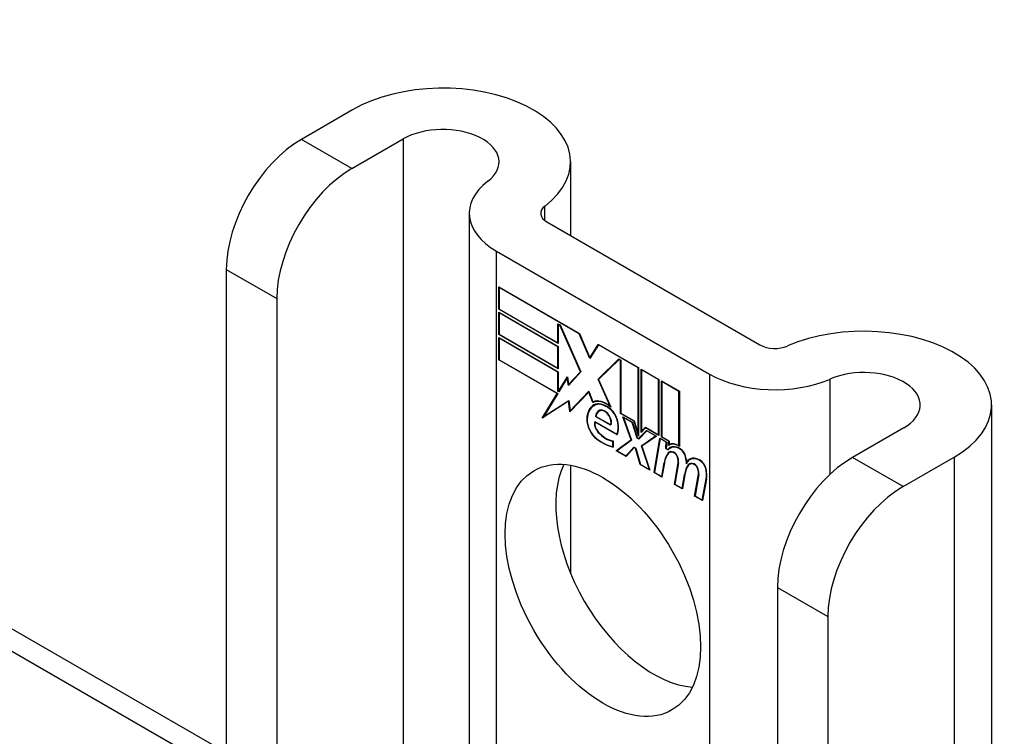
# Model space of a CAD drawing. Header units: inches. Extents: x 10 to 205, y 17 to 100.
# Tile 71 of 71: x 203.73 to 205.17, y 83.68 to 84.74. Entities that reach past the tile are written whole.
import ezdxf

# ---------------------------------------------------------------- set-up
doc = ezdxf.new("R2010")
doc.units = ezdxf.units.IN
doc.header["$MEASUREMENT"] = 0
doc.layers.add('Visible Edges(ANSI)', color=7, linetype='Continuous', lineweight=25)
doc.layers.add('Visible Tangent Edges(ANSI)', color=7, linetype='Continuous', lineweight=25)

msp = doc.modelspace()

# ---------------------------------------------------------------- linework, layer by layer
at = {"layer": 'Visible Edges(ANSI)'}
for p, q in [((180.5898, 97.1925), (204.0308, 83.6588)), ((204.2164, 84.6033), (204.1411, 84.5598)), ((204.2153, 84.517), (204.2906, 84.5605)), ((204.5365, 84.5268), (204.5365, 84.4185)), ((204.3878, 84.4511), (204.3878, 83.4527)), ((204.5019, 84.4385), (204.8148, 84.2579)), ((204.4277, 84.3956), (204.7405, 84.215)), ((204.0308, 84.3688), (204.0308, 83.6029)), ((204.4312, 84.3102), (204.4312, 84.3429)), ((204.4312, 84.3429), (204.5495, 84.2747)), ((204.4317, 84.342), (204.4323, 84.3423)), ((204.4317, 84.342), (204.4317, 84.3105)), ((204.5492, 84.2742), (204.4317, 84.342)), ((204.105, 84.3259), (204.105, 83.56)), ((204.4312, 84.3102), (204.4317, 84.3105)), ((204.5184, 84.2598), (204.4312, 84.3102)), ((204.4312, 84.2731), (204.4312, 84.3059)), ((204.4312, 84.3059), (204.5184, 84.2555)), ((204.4317, 84.3105), (204.5179, 84.2607)), ((204.4317, 84.305), (204.4323, 84.3053)), ((204.4317, 84.305), (204.4317, 84.2734)), ((204.5179, 84.2552), (204.4317, 84.305)), ((204.5179, 84.2607), (204.5179, 84.2889)), ((204.5179, 84.2889), (204.5211, 84.2871)), ((204.5184, 84.288), (204.519, 84.2883)), ((204.5208, 84.2866), (204.5184, 84.288)), ((204.5184, 84.288), (204.5184, 84.2598)), ((204.5208, 84.2866), (204.5212, 84.2868)), ((204.5511, 84.2183), (204.5208, 84.2866)), ((204.5211, 84.2871), (204.5517, 84.218)), ((204.4312, 84.2731), (204.4317, 84.2734)), ((204.5184, 84.2228), (204.4312, 84.2731)), ((204.4312, 84.2358), (204.4312, 84.2685)), ((204.4312, 84.2685), (204.5184, 84.2182)), ((204.4317, 84.2734), (204.5179, 84.2237)), ((204.4317, 84.2676), (204.4323, 84.2679)), ((204.5179, 84.2179), (204.4317, 84.2676)), ((204.4317, 84.2676), (204.4317, 84.2361)), ((204.5492, 84.2742), (204.5496, 84.2744)), ((204.5651, 84.2378), (204.5492, 84.2742)), ((204.5495, 84.2747), (204.565, 84.239)), ((204.5179, 84.2607), (204.5184, 84.261)), ((204.5179, 84.2552), (204.5184, 84.2555)), ((204.5179, 84.2237), (204.5179, 84.2552)), ((204.5184, 84.2555), (204.5184, 84.2228)), ((204.565, 84.239), (204.5773, 84.2586)), ((204.5776, 84.2578), (204.5651, 84.2378)), ((204.5773, 84.2586), (204.6364, 84.2245)), ((204.5776, 84.2578), (204.5782, 84.2581)), ((204.6359, 84.2241), (204.5776, 84.2578)), ((204.578, 84.2582), (204.5778, 84.2579)), ((204.4312, 84.2358), (204.4317, 84.2361)), ((204.5169, 84.1863), (204.4312, 84.2358)), ((204.4317, 84.2361), (204.5178, 84.1864)), ((204.565, 84.239), (204.5663, 84.2398)), ((204.5661, 84.2395), (204.5661, 84.2396)), ((204.5769, 84.2075), (204.6075, 84.2372)), ((204.6078, 84.2364), (204.5776, 84.2072)), ((204.5783, 84.2084), (204.6079, 84.237)), ((204.6075, 84.2372), (204.6105, 84.2355)), ((204.6078, 84.2364), (204.6083, 84.2367)), ((204.6099, 84.2352), (204.6078, 84.2364)), ((204.6099, 84.2352), (204.6105, 84.2355)), ((204.6099, 84.1572), (204.6099, 84.2352)), ((204.6105, 84.2355), (204.6105, 84.1575)), ((204.5179, 84.2237), (204.5184, 84.224)), ((204.6359, 84.2241), (204.6364, 84.2245)), ((204.6359, 84.1272), (204.6359, 84.2241)), ((204.6364, 84.2245), (204.6364, 84.1239)), ((204.6402, 84.1292), (204.6402, 84.2223)), ((204.6402, 84.2223), (204.6664, 84.2072)), ((204.6407, 84.2214), (204.6412, 84.2217)), ((204.6407, 84.2214), (204.6407, 84.1308)), ((204.6659, 84.2068), (204.6407, 84.2214)), ((204.5179, 84.2179), (204.5184, 84.2182)), ((204.5179, 84.1897), (204.5179, 84.2179)), ((204.5184, 84.2182), (204.5184, 84.19)), ((204.519, 84.1897), (204.532, 84.211)), ((204.5317, 84.2093), (204.5193, 84.1889)), ((204.5317, 84.2093), (204.5322, 84.2095)), ((204.5334, 84.1983), (204.5317, 84.2093)), ((204.5322, 84.2098), (204.5319, 84.2094)), ((204.532, 84.211), (204.5337, 84.1997)), ((204.5517, 84.218), (204.5334, 84.1983)), ((204.5337, 84.1997), (204.5511, 84.2183)), ((204.5516, 84.2182), (204.5351, 84.2005)), ((204.5511, 84.2183), (204.5514, 84.2185)), ((204.5769, 84.2075), (204.5783, 84.2084)), ((204.5947, 84.1677), (204.5769, 84.2075)), ((204.5776, 84.2072), (204.5959, 84.1661)), ((204.5785, 84.208), (204.5783, 84.2084)), ((204.6659, 84.2068), (204.6664, 84.2072)), ((204.6659, 84.1256), (204.6659, 84.2068)), ((204.6664, 84.2072), (204.6664, 84.1246)), ((204.6701, 84.1225), (204.6701, 84.205)), ((204.6701, 84.205), (204.6964, 84.1899)), ((204.5179, 84.1897), (204.5184, 84.19)), ((204.5184, 84.19), (204.519, 84.1897)), ((204.519, 84.1897), (204.5202, 84.1904)), ((204.5201, 84.1901), (204.5199, 84.1902)), ((204.5337, 84.1997), (204.5351, 84.2005)), ((204.5347, 84.1998), (204.5347, 84.2003)), ((204.6707, 84.2041), (204.6712, 84.2044)), ((204.6707, 84.2041), (204.6707, 84.1228)), ((204.6958, 84.1895), (204.6707, 84.2041)), ((204.495, 84.1503), (204.5169, 84.1863)), ((204.5178, 84.1864), (204.4972, 84.1526)), ((204.4972, 84.1526), (204.5341, 84.1762)), ((204.4986, 84.1534), (204.5341, 84.1761)), ((204.5169, 84.1863), (204.5175, 84.1866)), ((204.5193, 84.1889), (204.5179, 84.1897)), ((204.5341, 84.1762), (204.5358, 84.161)), ((204.5633, 84.1885), (204.5355, 84.1596)), ((204.5358, 84.161), (204.5633, 84.1896)), ((204.5372, 84.1618), (204.5635, 84.1891)), ((204.5633, 84.1896), (204.5695, 84.174)), ((204.5633, 84.1885), (204.5636, 84.1887)), ((204.5694, 84.1731), (204.5633, 84.1885)), ((204.6958, 84.1895), (204.6964, 84.1899)), ((204.6958, 84.1096), (204.6958, 84.1895)), ((204.6964, 84.1899), (204.6964, 84.1087)), ((204.5337, 84.1751), (204.495, 84.1503)), ((204.5337, 84.1751), (204.5342, 84.1753)), ((204.5355, 84.1596), (204.5337, 84.1751)), ((204.5358, 84.161), (204.5372, 84.1618)), ((204.5368, 84.1615), (204.5368, 84.161)), ((204.5694, 84.1731), (204.5708, 84.174)), ((204.5706, 84.1745), (204.5708, 84.174)), ((204.571, 84.1687), (204.5724, 84.1695)), ((204.5781, 84.1604), (204.5795, 84.1612)), ((204.5937, 84.164), (204.5942, 84.1643)), ((204.5947, 84.1677), (204.5951, 84.1679)), ((205.1552, 84.1696), (205.1552, 82.1283)), ((204.4974, 84.1527), (204.4965, 84.1512)), ((204.4972, 84.1526), (204.4986, 84.1534)), ((204.5733, 84.1525), (204.5739, 84.1529)), ((204.5954, 84.1398), (204.5733, 84.1525)), ((204.5739, 84.1528), (204.5951, 84.1406)), ((204.6099, 84.1572), (204.6105, 84.1575)), ((204.6298, 84.1458), (204.6099, 84.1572)), ((204.6105, 84.1575), (204.6302, 84.1462)), ((204.6256, 84.1181), (204.6134, 84.1523)), ((204.6134, 84.1523), (204.6277, 84.1441)), ((204.6142, 84.1512), (204.6148, 84.1515)), ((204.6142, 84.1512), (204.6262, 84.1176)), ((204.6273, 84.1437), (204.6142, 84.1512)), ((204.5722, 84.1452), (204.6045, 84.1265)), ((204.5725, 84.1444), (204.5731, 84.1447)), ((204.6049, 84.1257), (204.5725, 84.1444)), ((204.5951, 84.1406), (204.5961, 84.1412)), ((204.596, 84.1411), (204.5961, 84.141)), ((204.6273, 84.1437), (204.6277, 84.1439)), ((204.6342, 84.1209), (204.6273, 84.1437)), ((204.6277, 84.1441), (204.6346, 84.1213)), ((204.6298, 84.1458), (204.6302, 84.146)), ((204.6364, 84.1239), (204.6298, 84.1458)), ((204.6302, 84.1462), (204.6359, 84.1272)), ((204.6364, 84.1203), (204.6482, 84.1322)), ((204.6468, 84.136), (204.6402, 84.1292)), ((204.6407, 84.1308), (204.6465, 84.1367)), ((204.6421, 84.1316), (204.6469, 84.1365)), ((204.6465, 84.1367), (204.6659, 84.1256)), ((204.6468, 84.136), (204.6473, 84.1363)), ((204.6664, 84.1246), (204.6468, 84.136)), ((204.6482, 84.1322), (204.6627, 84.1239)), ((205.026, 84.1359), (204.9507, 84.0924)), ((204.6038, 84.1021), (204.6256, 84.1181)), ((204.6045, 84.1265), (204.6055, 84.1271)), ((204.626, 84.1182), (204.6052, 84.1029)), ((204.6054, 84.127), (204.6055, 84.127)), ((204.6256, 84.1181), (204.626, 84.1183)), ((204.6342, 84.1209), (204.6348, 84.1212)), ((204.6367, 84.1195), (204.6342, 84.1209)), ((204.6346, 84.1213), (204.6364, 84.1203)), ((204.6359, 84.1272), (204.6364, 84.1275)), ((204.6364, 84.1203), (204.6379, 84.1211)), ((204.6485, 84.1314), (204.6367, 84.1195)), ((204.6377, 84.1205), (204.6373, 84.1208)), ((204.6486, 84.132), (204.6379, 84.1211)), ((204.6406, 84.1097), (204.6615, 84.124)), ((204.6407, 84.1308), (204.6421, 84.1316)), ((204.6627, 84.1239), (204.6412, 84.1092)), ((204.6416, 84.1313), (204.6416, 84.1307)), ((204.642, 84.1105), (204.6621, 84.1242)), ((204.6485, 84.1314), (204.649, 84.1318)), ((204.6615, 84.124), (204.6485, 84.1314)), ((204.6593, 84.0701), (204.6678, 84.1209)), ((204.6682, 84.1201), (204.6599, 84.0704)), ((204.6615, 84.124), (204.662, 84.1243)), ((204.6659, 84.1256), (204.6664, 84.1259)), ((204.6678, 84.1209), (204.6778, 84.1151)), ((204.6682, 84.1201), (204.6687, 84.1204)), ((204.6772, 84.1149), (204.6682, 84.1201)), ((204.6701, 84.1225), (204.6707, 84.1228)), ((204.681, 84.1162), (204.6701, 84.1225)), ((204.6707, 84.1228), (204.6816, 84.1165)), ((204.5985, 84.1162), (204.5991, 84.1165)), ((204.5985, 84.1084), (204.5985, 84.1162)), ((204.5985, 84.1084), (204.5991, 84.1087)), ((204.5991, 84.1168), (204.5991, 84.1076)), ((204.6262, 84.1176), (204.605, 84.1021)), ((204.6179, 84.0946), (204.6298, 84.1076)), ((204.6301, 84.1069), (204.6182, 84.0939)), ((204.6193, 84.0955), (204.6302, 84.1074)), ((204.6298, 84.1076), (204.6326, 84.1061)), ((204.6301, 84.1069), (204.6306, 84.1072)), ((204.6322, 84.1057), (204.6301, 84.1069)), ((204.6322, 84.1057), (204.6326, 84.1059)), ((204.6388, 84.0819), (204.6322, 84.1057)), ((204.6326, 84.1061), (204.6392, 84.0823)), ((204.6406, 84.1097), (204.642, 84.1105)), ((204.6523, 84.0748), (204.6406, 84.1097)), ((204.6412, 84.1092), (204.6532, 84.0737)), ((204.6422, 84.1099), (204.642, 84.1105)), ((204.6765, 84.1055), (204.6772, 84.1149)), ((204.6765, 84.1055), (204.6771, 84.1058)), ((204.6799, 84.1035), (204.6765, 84.1055)), ((204.6778, 84.1151), (204.6771, 84.1058)), ((204.6771, 84.1058), (204.6796, 84.1043)), ((204.6772, 84.1149), (204.6778, 84.1152)), ((204.6796, 84.1043), (204.681, 84.1051)), ((204.6805, 84.1102), (204.681, 84.1162)), ((204.6809, 84.1046), (204.6805, 84.1048)), ((204.6809, 84.1105), (204.6823, 84.1113)), ((204.681, 84.1162), (204.6815, 84.1165)), ((204.6816, 84.1165), (204.6812, 84.1114)), ((204.682, 84.1118), (204.6819, 84.111)), ((204.6829, 84.1061), (204.6843, 84.1069)), ((204.6958, 84.1096), (204.6964, 84.1099)), ((204.6038, 84.1021), (204.6052, 84.1029)), ((204.6182, 84.0939), (204.6038, 84.1021)), ((204.605, 84.1021), (204.6179, 84.0946)), ((204.6052, 84.1029), (204.6058, 84.1026)), ((204.6179, 84.0946), (204.6193, 84.0955)), ((204.6188, 84.0951), (204.6191, 84.0949)), ((204.6817, 84.0995), (204.6831, 84.1003)), ((204.7118, 84.0893), (204.7132, 84.0901)), ((205.025, 84.0495), (205.1003, 84.093)), ((204.5365, 84.0809), (204.5365, 83.9227)), ((204.6388, 84.0819), (204.6394, 84.0822)), ((204.6532, 84.0737), (204.6388, 84.0819)), ((204.6392, 84.0823), (204.6523, 84.0748)), ((204.6523, 84.0748), (204.6527, 84.075)), ((204.6705, 84.0643), (204.6739, 84.0847)), ((204.6744, 84.0843), (204.6709, 84.0634)), ((204.6892, 84.0528), (204.6946, 84.0849)), ((204.6951, 84.0845), (204.6898, 84.0531)), ((204.7072, 84.0856), (204.7086, 84.0864)), ((204.7094, 84.0816), (204.7109, 84.0824)), ((204.7114, 84.0824), (204.7128, 84.0832)), ((204.6593, 84.0701), (204.6599, 84.0705)), ((204.6709, 84.0634), (204.6593, 84.0701)), ((204.6599, 84.0704), (204.6705, 84.0643)), ((204.6705, 84.0643), (204.6711, 84.0646)), ((204.7004, 84.047), (204.7039, 84.0674)), ((204.7044, 84.067), (204.7009, 84.0461)), ((204.7039, 84.0674), (204.7045, 84.0678)), ((204.7189, 84.0357), (204.7243, 84.0678)), ((204.7248, 84.0674), (204.7195, 84.0359)), ((204.7301, 84.0298), (204.7359, 84.061)), ((204.7365, 84.0605), (204.7306, 84.029)), ((204.6892, 84.0528), (204.6899, 84.0532)), ((204.7009, 84.0461), (204.6892, 84.0528)), ((204.6898, 84.0531), (204.7004, 84.047)), ((204.7004, 84.047), (204.7011, 84.0473)), ((204.7189, 84.0357), (204.7196, 84.0361)), ((204.7306, 84.029), (204.7189, 84.0357)), ((204.7195, 84.0359), (204.7301, 84.0298)), ((204.7301, 84.0298), (204.7308, 84.0302)), ((204.8404, 83.9013), (204.8404, 83.1355)), ((204.9147, 83.8585), (204.9147, 83.0926))]:
    msp.add_line(p, q, dxfattribs=at)
for centre, major_axis, start_param, end_param in [((204.349, 84.5268), (0.1875, 0), 5.640144, 8.63938), ((204.349, 84.5268), (0.0825, 0), 5.640144, 8.63938), ((204.1411, 84.4325), (-0.078, -0.1351), 3.926991, 5.497787), ((204.2153, 84.3896), (0.078, 0.1351), 0.785398, 2.356194), ((204.5238, 84.4511), (-0.136, 0), 5.640144, 7.068583), ((204.5238, 84.4511), (-0.031, 0), 5.640144, 7.068583), ((204.9677, 84.1696), (0.1875, 0), 5.497787, 8.497023), ((204.8367, 84.2705), (0.031, 0), 3.926991, 5.35543), ((204.9677, 84.1696), (0.0825, 0), 5.497787, 8.497023), ((204.8367, 84.2705), (-0.136, 0), 0.785398, 2.213838), ((204.5894, 84.1371), (-0.0206, 0.0357), 5.272274, 6.251395), ((204.5894, 84.1371), (-0.021, 0.0364), 5.317289, 6.229324), ((204.5955, 84.1263), (-0.0249, 0.0431), 6.268672, 7.008625), ((204.5955, 84.1263), (-0.0245, 0.0424), 6.268672, 7.008625), ((204.5969, 84.1271), (-0.0249, 0.0431), 0.028947, 0.295885), ((204.5908, 84.1379), (-0.0206, 0.0357), 6.047724, 6.251395), ((204.5894, 84.1371), (-0.0187, 0.0323), 5.330385, 6.268672), ((204.5894, 84.1371), (-0.0183, 0.0317), 5.329545, 6.268672), ((204.5969, 84.1271), (-0.0245, 0.0424), 6.268672, 6.283185), ((204.5908, 84.1379), (-0.0183, 0.0317), 6.051884, 6.268672), ((204.5886, 84.1422), (-0.0109, 0.0188), 5.836026, 6.985262), ((204.5886, 84.1422), (-0.0105, 0.0182), 5.836026, 6.946368), ((204.59, 84.143), (-0.0109, 0.0188), 0.065067, 0.331662), ((204.59, 84.143), (-0.0105, 0.0182), 6.079217, 6.283185), ((204.5869, 84.1488), (0.0072, -0.0125), 1.678399, 2.694434), ((204.5869, 84.1488), (-0.0068, 0.0119), 4.819991, 5.836026), ((204.5926, 84.1498), (-0.0091, 0.0158), 4.343155, 5.413588), ((204.5926, 84.1498), (0.0095, -0.0165), 1.201563, 2.270327), ((204.5778, 84.1377), (-0.0123, 0.0214), 0.72544, 2.208898), ((204.5778, 84.1377), (0.012, -0.0207), 3.867033, 5.35049), ((204.5877, 84.1495), (0.006, -0.0103), 0.287189, 1.678399), ((204.5877, 84.1495), (0.0063, -0.011), 0.251695, 1.678399), ((204.5821, 84.1505), (0.0173, -0.0299), 0.38335, 1.201563), ((204.5821, 84.1505), (0.0176, -0.0305), 0.369234, 1.201563), ((204.5807, 84.1369), (-0.0064, 0.011), 0.453624, 1.914249), ((204.5807, 84.1369), (0.006, -0.0104), 3.639467, 5.055842), ((204.5831, 84.176), (-0.0379, 0.0657), 2.208898, 2.658734), ((204.5831, 84.176), (0.0376, -0.0651), 5.35049, 5.792995), ((204.5887, 84.1518), (-0.0196, 0.0339), 1.914249, 2.72139), ((204.5887, 84.1518), (0.0192, -0.0332), 5.055842, 5.891549), ((204.6975, 84.0808), (-0.015, 0.026), 5.48867, 6.499805), ((204.6975, 84.0808), (-0.0146, 0.0253), 5.48867, 6.513784), ((204.6959, 84.0845), (-0.015, 0.026), 5.47676, 6.310847), ((204.6989, 84.0816), (-0.015, 0.026), 0.047158, 0.216619), ((204.6959, 84.0845), (-0.0154, 0.0266), 5.501665, 6.243634), ((204.6973, 84.0853), (-0.015, 0.026), 6.059998, 6.283185), ((204.6989, 84.0816), (-0.0146, 0.0253), 6.06115, 6.283185), ((204.6976, 84.0949), (0.0063, -0.011), 1.081978, 2.347078), ((204.6976, 84.0949), (-0.006, 0.0103), 4.223571, 5.48867), ((204.7149, 84.0527), (-0.0294, 0.051), 0.219898, 0.610865), ((204.7149, 84.0527), (-0.0291, 0.0503), 0.219898, 0.610865), ((204.7163, 84.0535), (-0.0294, 0.051), 0.219898, 0.291612), ((204.6896, 84.0859), (-0.0083, 0.0143), 5.603031, 6.503084), ((204.6896, 84.0859), (-0.0079, 0.0136), 5.603031, 6.503084), ((204.691, 84.0867), (-0.0083, 0.0143), 0.085815, 0.219898), ((204.691, 84.0867), (-0.0079, 0.0136), 6.100483, 6.283185), ((204.689, 84.0929), (0.00412, -0.00714), 1.196548, 2.461438), ((204.689, 84.0929), (-0.00375, 0.0065), 4.33814, 5.603031), ((204.6839, 84.0933), (-0.0077, 0.0133), 3.752458, 4.33814), ((204.6839, 84.0933), (0.0081, -0.014), 0.610865, 1.196548), ((204.6818, 84.0984), (-0.0176, 0.0305), 3.88819, 4.223571), ((204.6818, 84.0984), (0.018, -0.0312), 0.848525, 1.081978), ((204.7267, 84.0633), (-0.015, 0.0259), 5.492181, 6.733718), ((204.7267, 84.0633), (-0.0153, 0.0266), 5.492181, 6.613939), ((204.7282, 84.0641), (-0.0153, 0.0266), 0.046088, 0.313087), ((204.7282, 84.0641), (-0.015, 0.0259), 6.060079, 6.283185), ((204.9507, 83.965), (-0.078, -0.1351), 3.926991, 5.497787), ((204.6583, 83.9399), (-0.1015, 0.1758), 0.374433, 2.76716), ((204.745, 84.036), (-0.0294, 0.051), 0.236534, 0.625184), ((204.745, 84.036), (-0.0291, 0.0503), 0.236639, 0.625276), ((204.6833, 84.0992), (-0.0176, 0.0305), 3.959823, 3.971212), ((204.7193, 84.0687), (-0.0083, 0.0143), 5.604299, 6.503622), ((204.7464, 84.0369), (-0.0294, 0.051), 0.236534, 0.291612), ((204.7193, 84.0687), (-0.0079, 0.0136), 5.604299, 6.503242), ((204.7207, 84.0695), (-0.0083, 0.0143), 0.085815, 0.220437), ((204.7207, 84.0695), (-0.0079, 0.0136), 6.100483, 6.283185), ((204.7187, 84.0758), (0.00412, -0.00714), 1.196401, 2.462706), ((204.7187, 84.0758), (-0.00375, 0.0065), 4.337994, 5.604299), ((204.7136, 84.0762), (-0.0077, 0.0133), 3.752322, 4.337994), ((204.7136, 84.0762), (0.0081, -0.014), 0.610998, 1.196401), ((204.7268, 84.0776), (0.0066, -0.0114), 1.107844, 2.350588), ((204.7268, 84.0776), (-0.0062, 0.0107), 4.249437, 5.492181), ((204.7115, 84.0806), (-0.0176, 0.0305), 3.735005, 4.249437), ((204.7115, 84.0806), (0.018, -0.0312), 0.593412, 1.107844), ((205.025, 83.9222), (0.078, 0.1351), 0.785398, 2.356194)]:
    msp.add_ellipse(centre, major_axis=major_axis, ratio=0.57735, start_param=start_param, end_param=end_param, dxfattribs=at)
msp.add_ellipse((204.5841, 83.8971), major_axis=(-0.1015, 0.1758), ratio=0.57735, dxfattribs=at)
at = {"layer": 'Visible Tangent Edges(ANSI)'}
for p, q in [((204.0308, 83.6254), (180.5608, 97.1757)), ((204.2153, 84.517), (204.1411, 84.5598)), ((204.2906, 84.5605), (204.2906, 83.5088)), ((204.499, 84.4404), (204.499, 84.4619)), ((204.4277, 83.4297), (204.4277, 84.3956)), ((204.0308, 84.3688), (204.105, 84.3259)), ((204.7405, 84.215), (204.7405, 83.2491)), ((204.9182, 84.068), (204.9182, 84.2077)), ((204.5713, 84.1689), (204.5727, 84.1697)), ((204.5837, 84.1612), (204.5845, 84.1617)), ((204.5603, 84.149), (204.5609, 84.1493)), ((204.593, 84.154), (204.5933, 84.1542)), ((204.6044, 84.149), (204.6048, 84.1492)), ((204.5752, 84.1193), (204.5757, 84.1195)), ((204.5768, 84.1297), (204.5772, 84.13)), ((204.6977, 84.1046), (204.6982, 84.1048)), ((204.6798, 84.0988), (204.6812, 84.0996)), ((204.6884, 84.0993), (204.689, 84.0997)), ((204.6939, 84.0926), (204.6943, 84.0928)), ((204.7057, 84.0931), (204.7061, 84.0933)), ((205.025, 84.0495), (204.9507, 84.0924)), ((205.1003, 84.093), (205.1003, 82.0518)), ((204.6739, 84.0847), (204.6746, 84.0851)), ((204.6946, 84.0849), (204.6952, 84.0853)), ((204.7181, 84.0822), (204.7187, 84.0825)), ((204.7235, 84.0754), (204.7239, 84.0757)), ((204.7269, 84.0877), (204.7274, 84.088)), ((204.7351, 84.076), (204.7355, 84.0763)), ((204.7243, 84.0678), (204.7249, 84.0682)), ((204.7359, 84.061), (204.7366, 84.0613)), ((204.8404, 83.9013), (204.9147, 83.8585))]:
    msp.add_line(p, q, dxfattribs=at)

doc.saveas('drawing.dxf')
